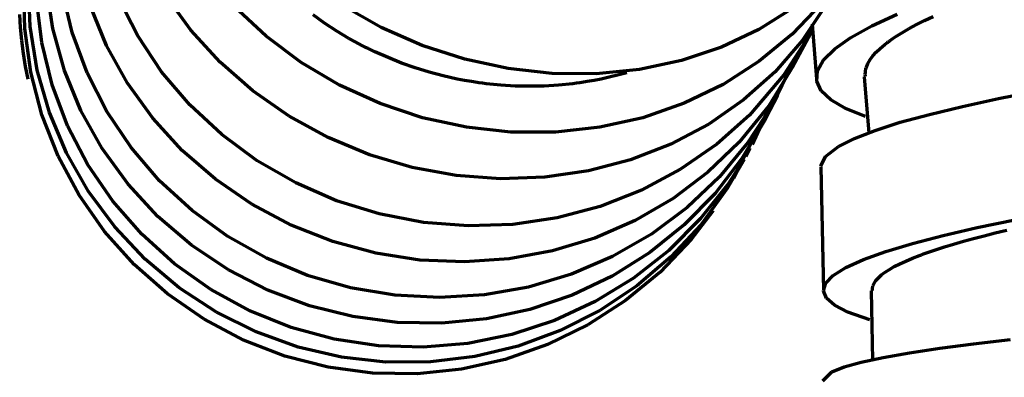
# Model space of a CAD drawing. Header units: millimetres. Extents: x 76 to 932, y 218 to 766.
# Tile 60 of 98: x 547 to 587, y 405 to 420. Entities that reach past the tile are written whole.
import ezdxf

# ---------------------------------------------------------------- set-up
doc = ezdxf.new("R2010")
doc.units = ezdxf.units.MM
doc.layers.add('Livello 1', color=18, linetype='Continuous', true_color=0x000000)

msp = doc.modelspace()

# ---------------------------------------------------------------- linework, layer by layer
at = {"layer": 'Livello 1', "color": 18, "lineweight": 70, "true_color": 0x000000}
for p, q in [((547.239, 419.365), (547.204, 421.153)), ((547.465, 419.442), (547.395, 421.22)), ((548.379, 419.358), (548.121, 421.083)), ((549.162, 419.202), (548.763, 420.892)), ((553.963, 419.298), (552.947, 420.698)), ((547.927, 418.797), (547.712, 420.546)), ((550.549, 418.67), (549.899, 420.264)), ((551.811, 419.061), (551.032, 420.599)), ((557.004, 419.054), (555.72, 420.261)), ((561.668, 419.41), (560.102, 420.296)), ((579.473, 420.377), (578.291, 419.135)), ((579.787, 420.511), (578.711, 418.885)), ((547.07, 419.407), (547.037, 419.937)), ((559.375, 419.576), (558.906, 419.911)), ((578.351, 420.211), (576.947, 419.326)), ((581.512, 419.474), (582.538, 419.95)), ((559.862, 419.259), (559.375, 419.576)), ((579.102, 419.537), (579.275, 417.315)), ((580.669, 419.001), (581.512, 419.474)), ((583.025, 419.361), (583.325, 419.52)), ((583.325, 419.52), (583.646, 419.682)), ((583.646, 419.682), (583.992, 419.844)), ((547.121, 418.878), (547.07, 419.407)), ((547.486, 417.594), (547.239, 419.365)), ((547.747, 417.682), (547.465, 419.442)), ((548.848, 417.668), (548.379, 419.358)), ((549.765, 417.565), (549.162, 419.202)), ((555.142, 418.003), (553.963, 419.298)), ((560.359, 418.962), (559.862, 419.259)), ((563.319, 418.68), (561.668, 419.41)), ((576.947, 419.326), (575.426, 418.61)), ((578.291, 419.135), (576.961, 418.035)), ((579.106, 419.287), (577.959, 417.481)), ((578.305, 417.802), (579.046, 419.181)), ((582.489, 419.04), (582.747, 419.199)), ((582.747, 419.199), (583.025, 419.361)), ((547.191, 418.352), (547.121, 418.878)), ((548.351, 417.079), (547.927, 418.797)), ((551.395, 417.149), (550.549, 418.67)), ((552.778, 417.615), (551.811, 419.061)), ((558.426, 417.985), (557.004, 419.054)), ((560.613, 418.818), (560.359, 418.962)), ((560.874, 418.68), (560.613, 418.818)), ((560.938, 418.648), (560.874, 418.68)), ((565.041, 418.119), (563.319, 418.68)), ((578.711, 418.885), (577.596, 417.611)), ((580.016, 418.539), (580.669, 419.001)), ((581.854, 418.56), (582.041, 418.719)), ((582.041, 418.719), (582.09, 418.758)), ((582.09, 418.758), (582.143, 418.8)), ((582.143, 418.8), (582.172, 418.818)), ((582.172, 418.818), (582.2, 418.839)), ((582.2, 418.839), (582.224, 418.86)), ((582.224, 418.86), (582.253, 418.878)), ((582.253, 418.878), (582.369, 418.959)), ((582.369, 418.959), (582.489, 419.04)), ((547.278, 417.828), (547.191, 418.352)), ((561.005, 418.613), (560.938, 418.648)), ((561.072, 418.581), (561.005, 418.613)), ((561.139, 418.55), (561.072, 418.581)), ((561.269, 418.483), (561.139, 418.55)), ((561.404, 418.419), (561.269, 418.483)), ((561.94, 418.183), (561.404, 418.419)), ((575.426, 418.61), (573.807, 418.066)), ((579.564, 418.088), (580.016, 418.539)), ((581.558, 418.253), (581.692, 418.405)), ((581.692, 418.405), (581.854, 418.56)), ((556.475, 416.835), (555.142, 418.003)), ((559.971, 417.072), (558.426, 417.985)), ((562.487, 417.964), (561.94, 418.183)), ((563.037, 417.77), (562.487, 417.964)), ((566.805, 417.738), (565.041, 418.119)), ((573.807, 418.066), (572.114, 417.703)), ((576.961, 418.035), (575.497, 417.1)), ((578.298, 417.922), (577.48, 416.25)), ((579.318, 417.654), (579.564, 418.088)), ((581.297, 417.802), (581.357, 417.95)), ((581.357, 417.95), (581.445, 418.102)), ((581.445, 418.102), (581.558, 418.253)), ((547.384, 417.308), (547.278, 417.828)), ((547.938, 415.861), (547.486, 417.594)), ((548.238, 415.967), (547.747, 417.682)), ((549.515, 416.041), (548.848, 417.668)), ((550.563, 416.006), (549.765, 417.565)), ((553.918, 416.278), (552.778, 417.615)), ((563.598, 417.597), (563.037, 417.77)), ((564.166, 417.445), (563.598, 417.597)), ((568.586, 417.541), (566.805, 417.738)), ((570.364, 417.53), (568.586, 417.541)), ((572.114, 417.703), (570.364, 417.53)), ((571.602, 417.572), (570.569, 417.318)), ((577.596, 417.611), (576.322, 416.475)), ((577.959, 417.481), (576.562, 415.858)), ((578.337, 417.862), (577.346, 416.235)), ((579.286, 417.237), (579.318, 417.654)), ((581.247, 417.509), (581.251, 417.583)), ((581.254, 417.417), (581.247, 417.509)), ((581.251, 417.583), (581.258, 417.654)), ((581.258, 417.654), (581.261, 417.675)), ((581.261, 417.675), (581.265, 417.692)), ((581.265, 417.692), (581.268, 417.71)), ((581.268, 417.71), (581.272, 417.728)), ((581.272, 417.728), (581.283, 417.766)), ((581.283, 417.766), (581.297, 417.802)), ((548.975, 415.421), (548.351, 417.079)), ((552.418, 415.727), (551.395, 417.149)), ((561.615, 416.32), (559.971, 417.072)), ((564.741, 417.318), (564.166, 417.445)), ((565.03, 417.262), (564.741, 417.318)), ((565.323, 417.213), (565.03, 417.262)), ((565.397, 417.199), (565.323, 417.213)), ((565.468, 417.188), (565.397, 417.199)), ((565.542, 417.177), (565.468, 417.188)), ((565.616, 417.167), (565.542, 417.177)), ((565.764, 417.146), (565.616, 417.167)), ((565.908, 417.128), (565.764, 417.146)), ((566.498, 417.068), (565.908, 417.128)), ((569.415, 417.128), (568.833, 417.068)), ((569.56, 417.146), (569.415, 417.128)), ((569.704, 417.167), (569.56, 417.146)), ((569.778, 417.177), (569.704, 417.167)), ((569.849, 417.188), (569.778, 417.177)), ((569.923, 417.199), (569.849, 417.188)), ((569.994, 417.213), (569.923, 417.199)), ((570.283, 417.262), (569.994, 417.213)), ((570.569, 417.318), (570.283, 417.262)), ((575.497, 417.1), (573.917, 416.334)), ((579.466, 416.839), (579.286, 417.237)), ((581.201, 417.407), (581.388, 415.124)), ((557.943, 415.812), (556.475, 416.835)), ((567.08, 417.033), (566.498, 417.068)), ((567.665, 417.022), (567.08, 417.033)), ((568.251, 417.033), (567.665, 417.022)), ((568.833, 417.068), (568.251, 417.033)), ((579.854, 416.468), (579.466, 416.839)), ((586.638, 416.525), (588.211, 416.835)), ((555.212, 415.071), (553.918, 416.278)), ((563.337, 415.745), (561.615, 416.32)), ((573.917, 416.334), (572.244, 415.752)), ((576.322, 416.475), (574.915, 415.495)), ((577.465, 416.405), (576.672, 414.666)), ((577.24, 415.759), (577.705, 416.659)), ((580.454, 416.123), (579.854, 416.468)), ((585.177, 416.207), (586.638, 416.525)), ((548.933, 414.323), (548.238, 415.967)), ((550.376, 414.5), (549.515, 416.041)), ((551.547, 414.542), (550.563, 416.006)), ((577.346, 416.235), (576.146, 414.754)), ((577.48, 416.25), (576.502, 414.74)), ((581.251, 415.802), (580.454, 416.123)), ((582.662, 415.565), (583.844, 415.886)), ((583.844, 415.886), (585.177, 416.207)), ((548.594, 414.193), (547.938, 415.861)), ((553.614, 414.422), (552.418, 415.727)), ((559.516, 414.948), (557.943, 415.812)), ((565.108, 415.361), (563.337, 415.745)), ((572.244, 415.752), (570.505, 415.361)), ((574.915, 415.495), (573.384, 414.683)), ((576.562, 415.858), (575.236, 414.68)), ((577.169, 415.622), (576.255, 414.094)), ((577.261, 415.805), (577.169, 415.622)), ((581.646, 415.237), (582.662, 415.565)), ((549.797, 413.844), (548.975, 415.421)), ((566.91, 415.163), (565.108, 415.361)), ((568.72, 415.163), (566.91, 415.163)), ((570.505, 415.361), (568.72, 415.163)), ((580.81, 414.913), (581.646, 415.237)), ((556.648, 414.009), (555.212, 415.071)), ((561.185, 414.253), (559.516, 414.948)), ((573.384, 414.683), (571.754, 414.048)), ((576.146, 414.754), (574.88, 413.54)), ((576.502, 414.74), (575.349, 413.357)), ((576.619, 414.711), (575.927, 413.307)), ((580.168, 414.591), (580.81, 414.913)), ((549.818, 412.768), (548.933, 414.323)), ((551.42, 413.064), (550.376, 414.5)), ((552.7, 413.198), (551.547, 414.542)), ((554.958, 413.258), (553.614, 414.422)), ((575.236, 414.68), (573.775, 413.66)), ((576.418, 414.186), (576.591, 414.514)), ((579.635, 414.186), (580.168, 414.591)), ((549.441, 412.612), (548.594, 414.193)), ((558.204, 413.11), (556.648, 414.009)), ((562.92, 413.738), (561.185, 414.253)), ((571.754, 414.048), (570.047, 413.597)), ((576.255, 414.094), (575.169, 412.686)), ((576.354, 414.062), (575.666, 412.884)), ((576.245, 413.911), (575.709, 413.089)), ((579.448, 413.787), (579.635, 414.186)), ((550.803, 412.376), (549.797, 413.844)), ((564.698, 413.413), (562.92, 413.738)), ((570.047, 413.597), (568.286, 413.343)), ((573.775, 413.66), (572.198, 412.817)), ((574.88, 413.54), (573.472, 412.482)), ((579.448, 413.762), (579.554, 408.753)), ((554.009, 411.992), (552.7, 413.198)), ((556.433, 412.246), (554.958, 413.258)), ((559.858, 412.39), (558.204, 413.11)), ((566.494, 413.279), (564.698, 413.413)), ((568.286, 413.343), (566.494, 413.279)), ((575.349, 413.357), (574.04, 412.119)), ((575.709, 413.089), (574.583, 411.663)), ((550.884, 411.325), (549.818, 412.768)), ((552.63, 411.755), (551.42, 413.064)), ((572.198, 412.817), (570.526, 412.161)), ((575.666, 412.884), (574.604, 411.431)), ((550.471, 411.141), (549.441, 412.612)), ((551.974, 411.028), (550.803, 412.376)), ((561.587, 411.854), (559.858, 412.39)), ((573.472, 412.482), (571.941, 411.589)), ((575.169, 412.686), (573.92, 411.409)), ((555.459, 410.944), (554.009, 411.992)), ((558.024, 411.399), (556.433, 412.246)), ((570.526, 412.161), (568.784, 411.695)), ((574.04, 412.119), (572.594, 411.039)), ((575.098, 411.977), (574.202, 410.813)), ((553.992, 410.595), (552.63, 411.755)), ((563.368, 411.512), (561.587, 411.854)), ((565.182, 411.371), (563.368, 411.512)), ((568.784, 411.695), (566.991, 411.431)), ((571.941, 411.589), (570.311, 410.877)), ((574.583, 411.663), (573.299, 410.379)), ((585.78, 411.307), (587.294, 411.621)), ((551.667, 409.804), (550.471, 411.141)), ((552.111, 410.02), (550.884, 411.325)), ((559.7, 410.736), (558.024, 411.399)), ((566.991, 411.431), (565.182, 411.371)), ((573.92, 411.409), (572.527, 410.288)), ((574.604, 411.431), (573.38, 410.111)), ((584.394, 410.986), (585.78, 411.307)), ((586.504, 411.085), (586.56, 411.099)), ((586.56, 411.099), (586.62, 411.113)), ((586.62, 411.113), (586.677, 411.127)), ((586.677, 411.127), (586.736, 411.141)), ((586.736, 411.141), (586.853, 411.17)), ((586.853, 411.17), (586.969, 411.198)), ((553.304, 409.829), (551.974, 411.028)), ((557.026, 410.062), (555.459, 410.944)), ((561.446, 410.263), (559.7, 410.736)), ((570.311, 410.877), (568.6, 410.358)), ((572.594, 411.039), (571.027, 410.132)), ((574.202, 410.813), (572.95, 409.501)), ((583.152, 410.662), (584.394, 410.986)), ((584.821, 410.633), (585.216, 410.746)), ((585.216, 410.746), (585.625, 410.859)), ((585.625, 410.859), (586.056, 410.972)), ((586.056, 410.972), (586.504, 411.085)), ((555.48, 409.596), (553.992, 410.595)), ((568.6, 410.358), (566.836, 410.03)), ((573.299, 410.379), (571.874, 409.254)), ((581.173, 410.009), (582.073, 410.333)), ((582.073, 410.333), (583.152, 410.662)), ((583.759, 410.291), (583.925, 410.348)), ((583.925, 410.348), (584.094, 410.404)), ((584.094, 410.404), (584.45, 410.517)), ((584.45, 410.517), (584.821, 410.633)), ((553.491, 408.866), (552.111, 410.02)), ((558.687, 409.363), (557.026, 410.062)), ((563.231, 409.984), (561.446, 410.263)), ((565.037, 409.907), (563.231, 409.984)), ((566.836, 410.03), (565.037, 409.907)), ((571.027, 410.132), (569.362, 409.416)), ((572.527, 410.288), (571.01, 409.335)), ((573.38, 410.111), (572.012, 408.944)), ((580.461, 409.684), (581.173, 410.009)), ((582.641, 409.833), (582.884, 409.945)), ((582.884, 409.945), (583.152, 410.058)), ((583.152, 410.058), (583.445, 410.175)), ((583.445, 410.175), (583.523, 410.203)), ((583.523, 410.203), (583.6, 410.231)), ((583.6, 410.231), (583.639, 410.245)), ((583.639, 410.245), (583.678, 410.259)), ((583.678, 410.259), (583.72, 410.273)), ((583.72, 410.273), (583.759, 410.291)), ((553.014, 408.615), (551.667, 409.804)), ((554.768, 408.792), (553.304, 409.829)), ((557.082, 408.771), (555.48, 409.596)), ((579.953, 409.363), (580.461, 409.684)), ((582.052, 409.494), (582.224, 409.607)), ((582.224, 409.607), (582.422, 409.72)), ((582.422, 409.72), (582.641, 409.833)), ((560.426, 408.862), (558.687, 409.363)), ((569.362, 409.416), (567.627, 408.894)), ((571.01, 409.335), (569.387, 408.563)), ((571.874, 409.254), (570.325, 408.301)), ((572.95, 409.501), (571.549, 408.344)), ((579.649, 409.049), (579.953, 409.363)), ((581.607, 409.049), (581.678, 409.159)), ((581.678, 409.159), (581.776, 409.268)), ((581.776, 409.268), (581.805, 409.296)), ((581.805, 409.296), (581.836, 409.325)), ((581.836, 409.325), (581.85, 409.339)), ((581.85, 409.339), (581.868, 409.353)), ((581.868, 409.353), (581.886, 409.367)), ((581.886, 409.367), (581.9, 409.381)), ((581.9, 409.381), (581.974, 409.437)), ((581.974, 409.437), (582.052, 409.494)), ((554.994, 407.878), (553.491, 408.866)), ((556.345, 407.928), (554.768, 408.792)), ((558.768, 408.132), (557.082, 408.771)), ((562.215, 408.559), (560.426, 408.862)), ((567.627, 408.894), (565.838, 408.577)), ((572.012, 408.944), (570.509, 407.945)), ((579.554, 408.742), (579.649, 409.049)), ((579.677, 408.443), (579.554, 408.742)), ((581.487, 408.742), (581.533, 405.934)), ((581.537, 408.834), (581.558, 408.94)), ((581.54, 408.753), (581.537, 408.834)), ((581.558, 408.94), (581.607, 409.049)), ((554.496, 407.589), (553.014, 408.615)), ((564.025, 408.464), (562.215, 408.559)), ((565.838, 408.577), (564.025, 408.464)), ((569.387, 408.563), (567.683, 407.984)), ((571.549, 408.344), (570.025, 407.36)), ((580.009, 408.153), (579.677, 408.443)), ((558.017, 407.257), (556.345, 407.928)), ((560.522, 407.695), (558.768, 408.132)), ((567.683, 407.984), (565.919, 407.603)), ((570.325, 408.301), (568.678, 407.536)), ((570.509, 407.945), (568.904, 407.127)), ((580.545, 407.875), (580.009, 408.153)), ((556.087, 406.746), (554.496, 407.589)), ((556.606, 407.074), (554.994, 407.878)), ((562.314, 407.458), (560.522, 407.695)), ((565.919, 407.603), (564.12, 407.427)), ((568.678, 407.536), (566.949, 406.968)), ((581.434, 407.561), (580.545, 407.875)), ((559.763, 406.781), (558.017, 407.257)), ((564.12, 407.427), (562.314, 407.458)), ((568.904, 407.127), (567.21, 406.499)), ((570.025, 407.36), (568.396, 406.562)), ((557.77, 406.097), (556.087, 406.746)), ((558.303, 406.464), (556.606, 407.074)), ((561.552, 406.513), (559.763, 406.781)), ((566.949, 406.968), (565.171, 406.608)), ((585.629, 406.598), (587.128, 406.774)), ((560.059, 406.051), (558.303, 406.464)), ((563.361, 406.456), (561.552, 406.513)), ((565.171, 406.608), (563.361, 406.456)), ((567.21, 406.499), (565.453, 406.075)), ((568.396, 406.562), (566.685, 405.963)), ((583.032, 406.231), (584.26, 406.414)), ((584.26, 406.414), (585.629, 406.598)), ((559.516, 405.649), (557.77, 406.097)), ((561.855, 405.85), (560.059, 406.051)), ((565.453, 406.075), (563.661, 405.857)), ((566.685, 405.963), (564.917, 405.564)), ((581.085, 405.853), (581.97, 406.044)), ((581.97, 406.044), (583.032, 406.231)), ((561.308, 405.409), (559.516, 405.649)), ((563.661, 405.857), (561.855, 405.85)), ((564.917, 405.564), (563.118, 405.38)), ((579.896, 405.462), (580.394, 405.659)), ((580.394, 405.659), (581.085, 405.853)), ((563.118, 405.38), (561.308, 405.409)), ((579.529, 405.091), (579.896, 405.462))]:
    msp.add_line(p, q, dxfattribs=at)

doc.saveas('drawing.dxf')
